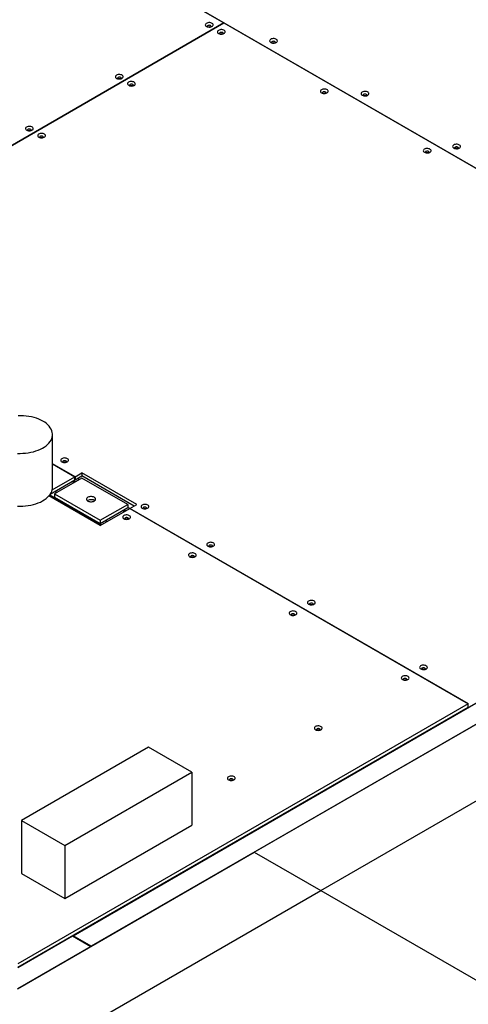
# Model space of a CAD drawing. Header units: millimetres. Extents: x 0 to 841, y 0 to 594.
# Tile 99 of 111: x 664 to 677, y 466 to 493. Entities that reach past the tile are written whole.
import ezdxf

# ---------------------------------------------------------------- set-up
doc = ezdxf.new("R2010")
doc.units = ezdxf.units.MM
doc.layers.add('TRAIT-FORT', color=4, linetype='Continuous', lineweight=25)

msp = doc.modelspace()

# ---------------------------------------------------------------- linework, layer by layer
at = {"layer": 'TRAIT-FORT', "color": 4, "linetype": 'Continuous', "lineweight": 25}
for p, q in [((650.343, 504.686), (670.129, 493.264)), ((686.829, 483.626), (664.912, 496.279)), ((656.993, 485.68), (670.129, 493.264)), ((670.129, 493.264), (656.993, 485.681)), ((670.129, 493.264), (686.829, 483.623)), ((670.129, 493.264), (670.129, 493.264)), ((665.888, 467.615), (696.429, 485.245)), ((696.943, 484.949), (666.402, 467.318)), ((665.311, 480.214), (665.311, 481.698)), ((665.945, 480.513), (665.311, 480.878)), ((665.311, 480.875), (665.942, 480.511)), ((665.945, 480.513), (666.138, 480.624)), ((667.681, 479.734), (666.138, 480.624)), ((666.138, 480.624), (666.138, 480.535)), ((665.249, 480.022), (665.942, 480.422)), ((665.303, 480.142), (665.942, 480.511)), ((666.139, 480.475), (665.368, 480.03)), ((665.866, 480.378), (665.918, 480.348)), ((665.95, 480.367), (665.898, 480.397)), ((665.942, 480.422), (665.942, 480.511)), ((665.945, 480.423), (665.942, 480.425)), ((665.945, 480.423), (666.138, 480.535)), ((665.945, 480.513), (665.945, 480.423)), ((666.021, 480.467), (666.073, 480.437)), ((667.604, 479.689), (666.138, 480.535)), ((667.425, 479.733), (666.139, 480.475)), ((665.378, 480.096), (665.43, 480.066)), ((666.653, 479.14), (665.211, 479.972)), ((665.234, 480.001), (666.689, 479.161)), ((665.368, 480.03), (666.653, 479.288)), ((665.368, 480.03), (665.368, 479.941)), ((665.368, 479.941), (666.653, 479.199)), ((666.306, 479.845), (666.295, 479.837)), ((666.653, 479.288), (667.425, 479.733)), ((666.653, 479.199), (667.425, 479.644)), ((666.653, 479.14), (667.485, 479.62)), ((667.281, 479.561), (667.332, 479.532)), ((667.364, 479.551), (667.313, 479.58)), ((667.425, 479.733), (667.425, 479.644)), ((667.425, 479.657), (667.488, 479.62)), ((667.485, 479.62), (676.995, 474.13)), ((667.488, 479.622), (667.681, 479.734)), ((676.997, 474.132), (667.488, 479.622)), ((667.488, 479.622), (667.488, 479.619)), ((666.653, 479.288), (666.653, 479.199)), ((666.793, 479.279), (666.843, 479.25)), ((670.982, 469.962), (678.696, 474.415)), ((676.995, 474.13), (664.333, 466.821)), ((664.333, 466.732), (676.995, 474.041)), ((676.995, 474.041), (676.995, 474.13)), ((672.849, 468.885), (680.562, 473.338)), ((675.839, 473.359), (675.839, 473.374)), ((668.012, 472.911), (664.44, 470.849)), ((669.226, 472.21), (668.012, 472.911)), ((665.655, 470.148), (669.226, 472.21)), ((669.226, 472.21), (669.226, 470.725)), ((664.44, 470.849), (664.44, 469.364)), ((664.44, 470.849), (665.655, 470.148)), ((665.655, 468.663), (669.226, 470.725)), ((665.655, 470.148), (665.655, 468.663)), ((664.332, 466.123), (670.982, 469.962)), ((670.982, 469.962), (672.849, 468.885)), ((664.44, 469.364), (665.655, 468.663)), ((665.135, 464.431), (672.849, 468.885)), ((672.849, 468.885), (680.563, 464.431)), ((664.333, 466.717), (665.875, 467.607)), ((665.875, 467.607), (666.39, 467.311)), ((665.888, 467.615), (665.888, 467.6)), ((666.402, 467.318), (665.888, 467.615)), ((666.39, 467.311), (664.332, 466.123))]:
    msp.add_line(p, q, dxfattribs=at)
at = {"layer": 'TRAIT-FORT', "color": 4, "linetype": 'Continuous', "lineweight": 25, "flags": 128}
for points in [[(669.637, 493.165), (669.659, 493.156), (669.684, 493.15), (669.711, 493.147), (669.738, 493.148), (669.764, 493.154), (669.786, 493.163), (669.804, 493.175), (669.817, 493.189), (669.823, 493.204), (669.822, 493.22), (669.814, 493.235), (669.8, 493.249), (669.781, 493.26), (669.758, 493.268), (669.731, 493.272), (669.704, 493.273), (669.677, 493.269), (669.653, 493.262), (669.632, 493.252), (669.617, 493.239), (669.608, 493.224), (669.605, 493.208), (669.609, 493.192), (669.62, 493.178), (669.637, 493.165)], [(669.765, 493.154), (669.767, 493.157), (669.769, 493.168), (669.764, 493.179), (669.753, 493.188), (669.737, 493.194), (669.719, 493.197), (669.7, 493.196), (669.683, 493.191), (669.67, 493.184), (669.661, 493.174), (669.66, 493.163), (669.663, 493.154)], [(669.978, 492.969), (669.999, 492.959), (670.025, 492.953), (670.052, 492.95), (670.079, 492.952), (670.104, 492.957), (670.127, 492.966), (670.145, 492.978), (670.158, 492.992), (670.163, 493.007), (670.163, 493.023), (670.155, 493.038), (670.141, 493.052), (670.122, 493.063), (670.098, 493.071), (670.072, 493.076), (670.045, 493.076), (670.018, 493.073), (669.994, 493.065), (669.973, 493.055), (669.958, 493.042), (669.948, 493.027), (669.946, 493.011), (669.95, 492.996), (669.961, 492.981), (669.978, 492.969)], [(670.106, 492.958), (670.108, 492.961), (670.109, 492.971), (670.104, 492.982), (670.093, 492.991), (670.078, 492.997), (670.06, 493), (670.041, 492.999), (670.024, 492.994), (670.01, 492.987), (670.002, 492.977), (670.001, 492.966), (670.004, 492.958)], [(671.443, 492.716), (671.465, 492.707), (671.49, 492.7), (671.517, 492.698), (671.544, 492.699), (671.57, 492.705), (671.593, 492.714), (671.611, 492.726), (671.623, 492.74), (671.629, 492.755), (671.628, 492.771), (671.621, 492.786), (671.607, 492.8), (671.587, 492.811), (671.564, 492.819), (671.538, 492.823), (671.51, 492.824), (671.484, 492.82), (671.459, 492.813), (671.439, 492.803), (671.423, 492.79), (671.414, 492.775), (671.411, 492.759), (671.416, 492.743), (671.427, 492.729), (671.443, 492.716)], [(671.572, 492.705), (671.573, 492.708), (671.575, 492.719), (671.57, 492.73), (671.559, 492.739), (671.544, 492.745), (671.525, 492.748), (671.506, 492.747), (671.489, 492.742), (671.476, 492.734), (671.468, 492.725), (671.466, 492.714), (671.469, 492.705)], [(667.112, 491.707), (667.133, 491.698), (667.158, 491.692), (667.185, 491.689), (667.213, 491.691), (667.238, 491.696), (667.261, 491.705), (667.279, 491.717), (667.291, 491.731), (667.297, 491.746), (667.296, 491.762), (667.289, 491.777), (667.275, 491.791), (667.255, 491.802), (667.232, 491.81), (667.206, 491.814), (667.178, 491.815), (667.152, 491.811), (667.127, 491.804), (667.107, 491.794), (667.092, 491.781), (667.082, 491.766), (667.08, 491.75), (667.084, 491.734), (667.095, 491.72), (667.112, 491.707)], [(667.24, 491.696), (667.241, 491.699), (667.243, 491.71), (667.238, 491.721), (667.227, 491.73), (667.212, 491.736), (667.193, 491.739), (667.174, 491.738), (667.157, 491.733), (667.144, 491.726), (667.136, 491.716), (667.134, 491.705), (667.138, 491.696)], [(667.452, 491.511), (667.474, 491.501), (667.499, 491.495), (667.526, 491.492), (667.553, 491.494), (667.579, 491.499), (667.602, 491.508), (667.62, 491.52), (667.632, 491.534), (667.638, 491.549), (667.637, 491.565), (667.629, 491.58), (667.616, 491.594), (667.596, 491.605), (667.573, 491.613), (667.546, 491.618), (667.519, 491.618), (667.492, 491.615), (667.468, 491.607), (667.448, 491.597), (667.432, 491.584), (667.423, 491.569), (667.42, 491.553), (667.425, 491.538), (667.436, 491.523), (667.452, 491.511)], [(667.58, 491.5), (667.582, 491.503), (667.584, 491.513), (667.579, 491.524), (667.568, 491.533), (667.552, 491.539), (667.534, 491.542), (667.515, 491.541), (667.498, 491.537), (667.485, 491.529), (667.477, 491.519), (667.475, 491.508), (667.478, 491.5)], [(672.87, 491.299), (672.892, 491.289), (672.917, 491.283), (672.944, 491.28), (672.971, 491.282), (672.997, 491.287), (673.02, 491.296), (673.038, 491.308), (673.05, 491.322), (673.056, 491.337), (673.055, 491.353), (673.048, 491.368), (673.034, 491.382), (673.015, 491.393), (672.991, 491.401), (672.965, 491.406), (672.937, 491.406), (672.911, 491.403), (672.886, 491.395), (672.866, 491.385), (672.85, 491.372), (672.841, 491.357), (672.839, 491.341), (672.843, 491.326), (672.854, 491.311), (672.87, 491.299)], [(672.999, 491.288), (673, 491.291), (673.002, 491.302), (672.997, 491.312), (672.986, 491.321), (672.971, 491.327), (672.952, 491.33), (672.933, 491.329), (672.916, 491.325), (672.903, 491.317), (672.895, 491.307), (672.893, 491.296), (672.897, 491.288)], [(674.015, 491.232), (674.036, 491.222), (674.061, 491.216), (674.088, 491.214), (674.116, 491.215), (674.141, 491.22), (674.164, 491.229), (674.182, 491.241), (674.194, 491.255), (674.2, 491.271), (674.2, 491.286), (674.192, 491.302), (674.178, 491.315), (674.159, 491.326), (674.135, 491.334), (674.109, 491.339), (674.082, 491.339), (674.055, 491.336), (674.03, 491.329), (674.01, 491.318), (673.995, 491.305), (673.985, 491.29), (673.983, 491.275), (673.987, 491.259), (673.998, 491.244), (674.015, 491.232)], [(674.143, 491.221), (674.145, 491.224), (674.146, 491.235), (674.141, 491.245), (674.13, 491.254), (674.115, 491.261), (674.097, 491.263), (674.078, 491.262), (674.061, 491.258), (674.047, 491.25), (674.039, 491.24), (674.037, 491.229), (674.041, 491.221)], [(664.586, 490.249), (664.608, 490.24), (664.633, 490.234), (664.66, 490.231), (664.687, 490.233), (664.713, 490.238), (664.735, 490.247), (664.753, 490.259), (664.766, 490.273), (664.772, 490.288), (664.771, 490.304), (664.763, 490.319), (664.749, 490.333), (664.73, 490.344), (664.706, 490.352), (664.68, 490.356), (664.653, 490.357), (664.626, 490.353), (664.602, 490.346), (664.581, 490.336), (664.566, 490.323), (664.557, 490.308), (664.554, 490.292), (664.558, 490.276), (664.569, 490.262), (664.586, 490.249)], [(664.714, 490.238), (664.716, 490.241), (664.717, 490.252), (664.713, 490.263), (664.702, 490.272), (664.686, 490.278), (664.668, 490.281), (664.649, 490.28), (664.632, 490.275), (664.618, 490.268), (664.61, 490.258), (664.609, 490.247), (664.612, 490.238)], [(664.927, 490.053), (664.948, 490.043), (664.973, 490.037), (665, 490.034), (665.028, 490.036), (665.053, 490.041), (665.076, 490.05), (665.094, 490.062), (665.106, 490.076), (665.112, 490.092), (665.112, 490.107), (665.104, 490.122), (665.09, 490.136), (665.071, 490.147), (665.047, 490.155), (665.021, 490.16), (664.994, 490.16), (664.967, 490.157), (664.943, 490.149), (664.922, 490.139), (664.907, 490.126), (664.897, 490.111), (664.895, 490.095), (664.899, 490.08), (664.91, 490.065), (664.927, 490.053)], [(665.055, 490.042), (665.057, 490.045), (665.058, 490.056), (665.053, 490.066), (665.042, 490.075), (665.027, 490.081), (665.009, 490.084), (664.99, 490.083), (664.973, 490.079), (664.959, 490.071), (664.951, 490.061), (664.949, 490.05), (664.953, 490.042)], [(675.763, 489.629), (675.785, 489.619), (675.81, 489.613), (675.837, 489.61), (675.864, 489.612), (675.89, 489.617), (675.912, 489.626), (675.931, 489.638), (675.943, 489.652), (675.949, 489.667), (675.948, 489.683), (675.94, 489.698), (675.927, 489.712), (675.907, 489.723), (675.884, 489.731), (675.857, 489.736), (675.83, 489.736), (675.803, 489.733), (675.779, 489.726), (675.758, 489.715), (675.743, 489.702), (675.734, 489.687), (675.731, 489.672), (675.736, 489.656), (675.746, 489.641), (675.763, 489.629)], [(676.586, 489.748), (676.608, 489.738), (676.633, 489.732), (676.66, 489.729), (676.687, 489.731), (676.713, 489.736), (676.735, 489.745), (676.753, 489.757), (676.766, 489.771), (676.772, 489.786), (676.771, 489.802), (676.763, 489.817), (676.749, 489.831), (676.73, 489.842), (676.707, 489.85), (676.68, 489.854), (676.653, 489.855), (676.626, 489.851), (676.602, 489.844), (676.581, 489.834), (676.566, 489.821), (676.557, 489.806), (676.554, 489.79), (676.558, 489.775), (676.569, 489.76), (676.586, 489.748)], [(676.714, 489.736), (676.716, 489.739), (676.717, 489.75), (676.713, 489.761), (676.702, 489.77), (676.686, 489.776), (676.668, 489.779), (676.649, 489.778), (676.632, 489.773), (676.618, 489.766), (676.61, 489.756), (676.609, 489.745), (676.612, 489.736)], [(675.891, 489.618), (675.893, 489.621), (675.895, 489.632), (675.89, 489.642), (675.879, 489.651), (675.863, 489.657), (675.845, 489.66), (675.826, 489.659), (675.809, 489.655), (675.796, 489.647), (675.788, 489.637), (675.786, 489.626), (675.789, 489.618)], [(664.325, 481.169), (664.402, 481.168), (664.478, 481.17), (664.555, 481.176), (664.63, 481.186), (664.703, 481.199), (664.775, 481.216), (664.843, 481.236), (664.909, 481.259), (664.97, 481.286), (665.028, 481.315), (665.081, 481.347), (665.13, 481.382), (665.173, 481.419), (665.211, 481.457), (665.243, 481.498), (665.269, 481.539), (665.289, 481.582), (665.303, 481.626), (665.31, 481.67), (665.311, 481.715), (665.305, 481.759), (665.293, 481.803), (665.275, 481.846), (665.25, 481.888), (665.219, 481.929), (665.183, 481.968), (665.141, 482.006), (665.094, 482.041), (665.042, 482.073)], [(665.042, 482.073), (664.985, 482.103), (664.924, 482.131), (664.86, 482.155), (664.792, 482.176), (664.721, 482.193), (664.648, 482.208), (664.574, 482.218), (664.497, 482.225), (664.421, 482.228), (664.344, 482.228)], [(665.574, 480.931), (665.595, 480.922), (665.621, 480.916), (665.648, 480.913), (665.675, 480.915), (665.701, 480.92), (665.723, 480.929), (665.741, 480.941), (665.754, 480.955), (665.76, 480.97), (665.759, 480.986), (665.751, 481.001), (665.737, 481.015), (665.718, 481.026), (665.694, 481.034), (665.668, 481.038), (665.641, 481.039), (665.614, 481.035), (665.59, 481.028), (665.569, 481.018), (665.554, 481.005), (665.545, 480.99), (665.542, 480.974), (665.546, 480.959), (665.557, 480.944), (665.574, 480.931)], [(665.702, 480.92), (665.704, 480.923), (665.705, 480.934), (665.7, 480.945), (665.69, 480.954), (665.674, 480.96), (665.656, 480.963), (665.637, 480.962), (665.62, 480.957), (665.606, 480.95), (665.598, 480.94), (665.597, 480.929), (665.6, 480.92)], [(664.325, 479.684), (664.402, 479.683), (664.478, 479.685), (664.555, 479.691), (664.63, 479.701), (664.703, 479.714), (664.775, 479.731), (664.843, 479.751), (664.909, 479.775), (664.97, 479.801), (665.028, 479.831), (665.081, 479.863), (665.13, 479.897), (665.173, 479.934), (665.211, 479.973), (665.243, 480.013), (665.269, 480.055), (665.289, 480.098), (665.303, 480.141), (665.31, 480.186), (665.311, 480.214)], [(666.306, 479.934), (666.288, 479.921), (666.276, 479.906), (666.27, 479.89), (666.27, 479.873), (666.276, 479.857), (666.288, 479.843), (666.306, 479.83), (666.328, 479.819), (666.354, 479.812), (666.382, 479.809), (666.41, 479.809), (666.438, 479.812), (666.464, 479.819), (666.486, 479.83), (666.504, 479.843), (666.516, 479.857), (666.523, 479.873), (666.523, 479.89), (666.516, 479.906), (666.504, 479.921), (666.486, 479.934), (666.464, 479.944), (666.438, 479.951), (666.41, 479.955), (666.382, 479.955), (666.354, 479.951), (666.328, 479.944), (666.306, 479.934)], [(667.83, 479.629), (667.852, 479.619), (667.877, 479.613), (667.904, 479.611), (667.931, 479.612), (667.957, 479.617), (667.979, 479.626), (667.998, 479.638), (668.01, 479.652), (668.016, 479.668), (668.015, 479.683), (668.007, 479.699), (667.994, 479.712), (667.974, 479.723), (667.951, 479.731), (667.924, 479.736), (667.897, 479.736), (667.87, 479.733), (667.846, 479.726), (667.826, 479.715), (667.81, 479.702), (667.801, 479.687), (667.798, 479.672), (667.803, 479.656), (667.813, 479.641), (667.83, 479.629)], [(667.958, 479.618), (667.96, 479.621), (667.962, 479.632), (667.957, 479.642), (667.946, 479.651), (667.93, 479.657), (667.912, 479.66), (667.893, 479.659), (667.876, 479.655), (667.863, 479.647), (667.855, 479.637), (667.853, 479.626), (667.856, 479.618)], [(667.316, 479.332), (667.337, 479.322), (667.363, 479.316), (667.39, 479.314), (667.417, 479.315), (667.442, 479.321), (667.465, 479.329), (667.483, 479.341), (667.496, 479.355), (667.502, 479.371), (667.501, 479.386), (667.493, 479.402), (667.479, 479.415), (667.46, 479.426), (667.436, 479.434), (667.41, 479.439), (667.383, 479.439), (667.356, 479.436), (667.332, 479.429), (667.311, 479.418), (667.296, 479.405), (667.287, 479.39), (667.284, 479.375), (667.288, 479.359), (667.299, 479.345), (667.316, 479.332)], [(667.444, 479.321), (667.446, 479.324), (667.447, 479.335), (667.443, 479.345), (667.431, 479.354), (667.416, 479.361), (667.398, 479.363), (667.379, 479.363), (667.362, 479.358), (667.348, 479.35), (667.34, 479.34), (667.339, 479.329), (667.342, 479.321)], [(669.679, 478.561), (669.701, 478.552), (669.726, 478.545), (669.753, 478.543), (669.78, 478.545), (669.806, 478.55), (669.829, 478.559), (669.847, 478.57), (669.859, 478.585), (669.865, 478.6), (669.864, 478.616), (669.857, 478.631), (669.843, 478.644), (669.823, 478.656), (669.8, 478.664), (669.774, 478.668), (669.746, 478.669), (669.72, 478.665), (669.695, 478.658), (669.675, 478.648), (669.659, 478.635), (669.65, 478.62), (669.648, 478.604), (669.652, 478.588), (669.663, 478.574), (669.679, 478.561)], [(669.808, 478.55), (669.809, 478.553), (669.811, 478.564), (669.806, 478.575), (669.795, 478.584), (669.78, 478.59), (669.761, 478.593), (669.743, 478.592), (669.725, 478.587), (669.712, 478.579), (669.704, 478.57), (669.702, 478.559), (669.706, 478.55)], [(669.165, 478.265), (669.187, 478.255), (669.212, 478.249), (669.239, 478.246), (669.266, 478.248), (669.292, 478.253), (669.315, 478.262), (669.333, 478.274), (669.345, 478.288), (669.351, 478.303), (669.35, 478.319), (669.342, 478.334), (669.329, 478.348), (669.309, 478.359), (669.286, 478.367), (669.259, 478.371), (669.232, 478.372), (669.205, 478.368), (669.181, 478.361), (669.161, 478.351), (669.145, 478.338), (669.136, 478.323), (669.133, 478.307), (669.138, 478.291), (669.149, 478.277), (669.165, 478.265)], [(669.293, 478.253), (669.295, 478.256), (669.297, 478.267), (669.292, 478.278), (669.281, 478.287), (669.265, 478.293), (669.247, 478.296), (669.228, 478.295), (669.211, 478.29), (669.198, 478.283), (669.19, 478.273), (669.188, 478.262), (669.191, 478.253)], [(672.508, 476.929), (672.529, 476.919), (672.555, 476.913), (672.582, 476.91), (672.609, 476.912), (672.635, 476.917), (672.657, 476.926), (672.675, 476.938), (672.688, 476.952), (672.694, 476.967), (672.693, 476.983), (672.685, 476.998), (672.671, 477.012), (672.652, 477.023), (672.628, 477.031), (672.602, 477.035), (672.575, 477.036), (672.548, 477.032), (672.524, 477.025), (672.503, 477.015), (672.488, 477.002), (672.479, 476.987), (672.476, 476.971), (672.48, 476.956), (672.491, 476.941), (672.508, 476.929)], [(671.994, 476.632), (672.015, 476.622), (672.04, 476.616), (672.067, 476.613), (672.095, 476.615), (672.12, 476.62), (672.143, 476.629), (672.161, 476.641), (672.173, 476.655), (672.179, 476.67), (672.179, 476.686), (672.171, 476.701), (672.157, 476.715), (672.138, 476.726), (672.114, 476.734), (672.088, 476.738), (672.06, 476.739), (672.034, 476.735), (672.009, 476.728), (671.989, 476.718), (671.974, 476.705), (671.964, 476.69), (671.962, 476.674), (671.966, 476.659), (671.977, 476.644), (671.994, 476.632)], [(672.636, 476.917), (672.638, 476.92), (672.639, 476.931), (672.635, 476.942), (672.624, 476.951), (672.608, 476.957), (672.59, 476.96), (672.571, 476.959), (672.554, 476.954), (672.54, 476.947), (672.532, 476.937), (672.531, 476.926), (672.534, 476.917)], [(672.122, 476.62), (672.124, 476.623), (672.125, 476.634), (672.12, 476.645), (672.109, 476.654), (672.094, 476.66), (672.076, 476.663), (672.057, 476.662), (672.04, 476.657), (672.026, 476.65), (672.018, 476.64), (672.016, 476.629), (672.02, 476.621)], [(675.658, 475.11), (675.679, 475.101), (675.704, 475.094), (675.732, 475.092), (675.759, 475.093), (675.784, 475.099), (675.807, 475.108), (675.825, 475.119), (675.837, 475.133), (675.844, 475.149), (675.843, 475.165), (675.835, 475.18), (675.821, 475.193), (675.802, 475.205), (675.778, 475.212), (675.752, 475.217), (675.725, 475.217), (675.698, 475.214), (675.673, 475.207), (675.653, 475.196), (675.638, 475.183), (675.629, 475.168), (675.626, 475.153), (675.63, 475.137), (675.641, 475.123), (675.658, 475.11)], [(675.786, 475.099), (675.788, 475.102), (675.789, 475.113), (675.784, 475.123), (675.774, 475.132), (675.758, 475.139), (675.74, 475.142), (675.721, 475.141), (675.704, 475.136), (675.69, 475.128), (675.682, 475.118), (675.681, 475.107), (675.684, 475.099)], [(675.144, 474.813), (675.165, 474.804), (675.19, 474.797), (675.217, 474.795), (675.245, 474.796), (675.27, 474.802), (675.293, 474.811), (675.311, 474.822), (675.323, 474.837), (675.329, 474.852), (675.328, 474.868), (675.321, 474.883), (675.307, 474.896), (675.287, 474.908), (675.264, 474.916), (675.238, 474.92), (675.21, 474.92), (675.184, 474.917), (675.159, 474.91), (675.139, 474.9), (675.123, 474.886), (675.114, 474.872), (675.112, 474.856), (675.116, 474.84), (675.127, 474.826), (675.144, 474.813)], [(675.272, 474.802), (675.273, 474.805), (675.275, 474.816), (675.27, 474.827), (675.259, 474.836), (675.244, 474.842), (675.225, 474.845), (675.206, 474.844), (675.189, 474.839), (675.176, 474.831), (675.168, 474.821), (675.166, 474.811), (675.17, 474.802)], [(672.701, 473.403), (672.723, 473.394), (672.748, 473.387), (672.775, 473.385), (672.802, 473.386), (672.828, 473.392), (672.85, 473.401), (672.869, 473.413), (672.881, 473.427), (672.887, 473.442), (672.886, 473.458), (672.878, 473.473), (672.865, 473.487), (672.845, 473.498), (672.822, 473.506), (672.795, 473.51), (672.768, 473.511), (672.741, 473.507), (672.717, 473.5), (672.696, 473.49), (672.681, 473.477), (672.672, 473.462), (672.669, 473.446), (672.674, 473.43), (672.684, 473.416), (672.701, 473.403)], [(672.829, 473.392), (672.831, 473.395), (672.833, 473.406), (672.828, 473.417), (672.817, 473.426), (672.801, 473.432), (672.783, 473.435), (672.764, 473.434), (672.747, 473.429), (672.734, 473.421), (672.726, 473.412), (672.724, 473.401), (672.727, 473.392)], [(670.259, 471.993), (670.28, 471.984), (670.306, 471.978), (670.333, 471.975), (670.36, 471.977), (670.386, 471.982), (670.408, 471.991), (670.426, 472.003), (670.439, 472.017), (670.445, 472.032), (670.444, 472.048), (670.436, 472.063), (670.422, 472.077), (670.403, 472.088), (670.379, 472.096), (670.353, 472.1), (670.326, 472.101), (670.299, 472.097), (670.275, 472.09), (670.254, 472.08), (670.239, 472.067), (670.23, 472.052), (670.227, 472.036), (670.231, 472.02), (670.242, 472.006), (670.259, 471.993)], [(670.387, 471.982), (670.389, 471.985), (670.39, 471.996), (670.385, 472.007), (670.375, 472.016), (670.359, 472.022), (670.341, 472.025), (670.322, 472.024), (670.305, 472.019), (670.291, 472.012), (670.283, 472.002), (670.282, 471.991), (670.285, 471.982)]]:
    msp.add_lwpolyline(points, dxfattribs=at)
at = {"layer": 'TRAIT-FORT', "color": 4, "linetype": 'Continuous', "lineweight": 25}
for centre, radius, start, end in [((669.714, 493.063), 0.0894, 73.4337, 106.5663), ((670.055, 492.863), 0.0922, 74.1332, 106.1222), ((671.52, 492.613), 0.0905, 73.5938, 106.2788), ((667.189, 491.608), 0.0861, 72.7763, 107.2237), ((667.53, 491.41), 0.0882, 73.3914, 106.864), ((672.948, 491.191), 0.0947, 74.376, 105.624), ((674.092, 491.129), 0.0905, 73.5938, 106.2788), ((664.663, 490.151), 0.0861, 72.7763, 107.2237), ((665.004, 489.952), 0.0882, 73.3914, 106.864), ((675.84, 489.526), 0.0894, 73.4337, 106.5663), ((676.663, 489.649), 0.086, 72.7168, 107.1557), ((665.651, 480.824), 0.0942, 74.2943, 105.7057), ((666.395, 479.678), 0.189, 57.4294, 118.1264), ((667.908, 479.524), 0.0918, 74.0564, 106.199), ((667.393, 479.231), 0.0882, 73.3914, 106.864), ((669.757, 478.456), 0.0918, 74.0564, 106.199), ((669.243, 478.163), 0.0882, 73.3914, 106.864), ((672.585, 476.824), 0.0918, 74.0564, 106.199), ((672.071, 476.53), 0.0882, 73.3914, 106.864), ((675.735, 475.008), 0.089, 73.3528, 106.6472), ((675.221, 474.714), 0.0861, 72.7763, 107.2237), ((672.778, 473.305), 0.086, 72.7168, 107.1557), ((670.336, 471.895), 0.0856, 72.6751, 107.3249)]:
    msp.add_arc(centre, radius, start, end, dxfattribs=at)

doc.saveas('drawing.dxf')
